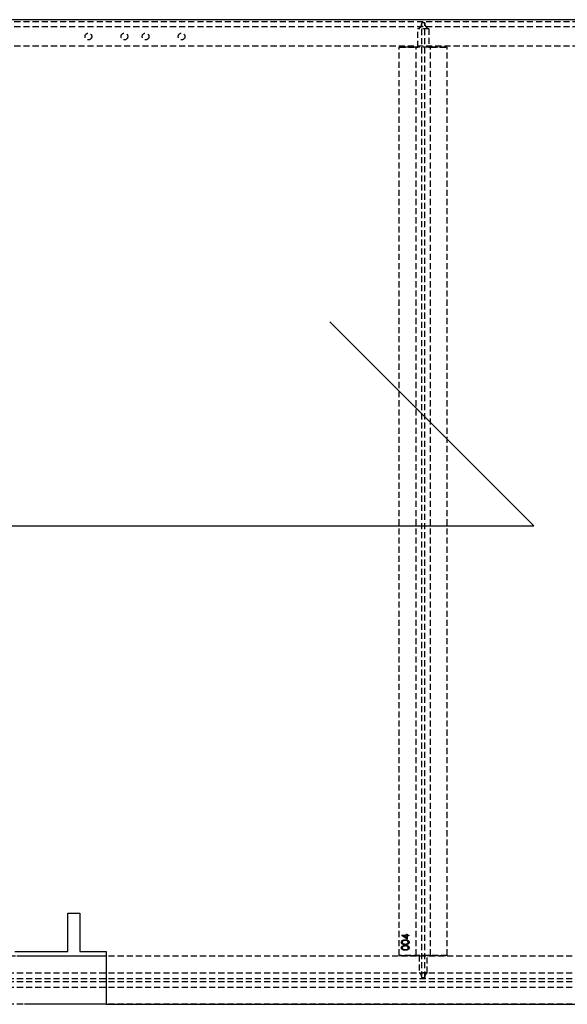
# Model space of a CAD drawing. Header units: millimetres. Extents: x 410 to 11678, y 2765 to 7100.
# Tile 10 of 38: x 3225 to 4365, y 2765 to 4815. Entities that reach past the tile are written whole.
import ezdxf

# ---------------------------------------------------------------- set-up
doc = ezdxf.new("R2010")
doc.units = ezdxf.units.MM
doc.header["$LTSCALE"] = 10
doc.linetypes.add('HIDDEN', pattern=[1.905, 1.27, -0.635])
doc.layers.add('Caillebotis', color=1, linetype='Continuous', lineweight=25)
doc.layers.add('Plancher inferieur', color=7, linetype='Continuous')

msp = doc.modelspace()

# ---------------------------------------------------------------- linework, layer by layer
at = {"layer": 'Caillebotis'}
for p, q in [((7285, 4815.4), (410, 4815.4)), ((4294.8, 3761.9), (3870.5, 4186.2)), ((2444.8, 3761.9), (4294.8, 3761.9)), ((3325, 2875.4), (3325, 2955.4)), ((3325, 2955.4), (3350, 2955.4)), ((3350, 2955.4), (3350, 2875.4)), ((3215, 2875.4), (3325, 2875.4)), ((3350, 2875.4), (3405, 2875.4))]:
    msp.add_line(p, q, dxfattribs=at)
at = {"layer": 'Caillebotis', "linetype": 'Continuous'}
for p, q in [((3405, 2875.4), (3405, 2765.4)), ((3405, 2765.4), (11515, 2765.4))]:
    msp.add_line(p, q, dxfattribs=at)
at = {"layer": 'Caillebotis', "linetype": 'HIDDEN'}
msp.add_line((6680, 2765.4), (3405, 2765.4), dxfattribs=at)
at = {"layer": 'Plancher inferieur', "linetype": 'HIDDEN'}
for p, q in [((7285, 4815.4), (410, 4815.4)), ((7405, 4815.4), (410, 4815.4)), ((6465, 4815.4), (410, 4815.4)), ((6465, 4810.9), (410, 4810.9)), ((6465, 4800.9), (410, 4800.9)), ((4062, 4808.1), (4062, 4808.9)), ((4068, 4808.9), (4062, 4808.9)), ((4062, 2821.3), (4062, 4808.1)), ((4068, 4808.9), (4068, 4808.1)), ((4068, 2821.3), (4068, 4808.1)), ((4053.4, 4758.4), (4053.4, 4796.6)), ((4076.6, 4796.6), (4053.4, 4796.6)), ((4076.6, 4796.6), (4076.6, 4758.4)), ((6465, 4760.4), (410, 4760.4)), ((4015, 2867.4), (4015, 4758.4)), ((4115, 4758.4), (4015, 4758.4)), ((4015, 4758.4), (4050, 4758.4)), ((4050, 4758.4), (4053.4, 4758.4)), ((4053.4, 4758.4), (4050, 4758.4)), ((4050, 2867.4), (4050, 4758.4)), ((4076.6, 4758.4), (4053.4, 4758.4)), ((4076.6, 4758.4), (4080, 4758.4)), ((4080, 4758.4), (4076.6, 4758.4)), ((4080, 4758.4), (4115, 4758.4)), ((4080, 2867.4), (4080, 4758.4)), ((4115, 2867.4), (4115, 4758.4)), ((4030, 2911.3), (4031.6, 2911.3)), ((4030, 2909.6), (4030, 2911.3)), ((4031.6, 2911.3), (4031.6, 2909.6)), ((4019.6, 2909.6), (4030, 2909.6)), ((4019.6, 2909.3), (4019.6, 2909.6)), ((4031.6, 2901.1), (4019.6, 2909.3)), ((4030, 2908.2), (4023.5, 2908.2)), ((4023.5, 2908.2), (4030, 2903.7)), ((4030, 2903.7), (4030, 2908.2)), ((4031.6, 2909.6), (4035, 2909.6)), ((4031.6, 2908.2), (4031.6, 2901.1)), ((4035, 2908.2), (4031.6, 2908.2)), ((4035, 2909.6), (4035, 2908.2)), ((6680, 2865.4), (410, 2865.4)), ((3235, 2865.4), (695, 2865.4)), ((6680, 2865.4), (3405, 2865.4)), ((4115, 2867.4), (4015, 2867.4)), ((4015, 2867.4), (4050, 2867.4)), ((4050, 2867.4), (4056.7, 2867.4)), ((4056.7, 2867.4), (4050, 2867.4)), ((4056.7, 2867.4), (4056.7, 2831.3)), ((4073.4, 2867.4), (4056.7, 2867.4)), ((4073.4, 2831.3), (4073.4, 2867.4)), ((4073.4, 2867.4), (4080, 2867.4)), ((4080, 2867.4), (4073.4, 2867.4)), ((4080, 2867.4), (4115, 2867.4)), ((6680, 2830.4), (410, 2830.4)), ((4073.4, 2831.3), (4056.7, 2831.3)), ((6680, 2818.4), (410, 2818.4)), ((6680, 2812.4), (410, 2812.4)), ((4062, 2821.3), (4062, 2820.4)), ((4068, 2820.4), (4062, 2820.4)), ((4068, 2820.4), (4068, 2821.3)), ((6680, 2800.4), (410, 2800.4)), ((6680, 2765.4), (410, 2765.4))]:
    msp.add_line(p, q, dxfattribs=at)
at = {"layer": 'Plancher inferieur', "linetype": 'Continuous'}
for p, q in [((3405, 2865.4), (3235, 2865.4)), ((3405, 2765.4), (3235, 2765.4))]:
    msp.add_line(p, q, dxfattribs=at)
at = {"layer": 'Plancher inferieur', "linetype": 'HIDDEN'}
for centre in [(3368, 4780.4), (3368, 4780.4), (3443, 4780.4), (3443, 4780.4), (3487, 4780.4), (3487, 4780.4), (3562, 4780.4), (3562, 4780.4)]:
    msp.add_circle(centre, 7, dxfattribs=at)
for centre, start, end in [((4050, 4808.1), 286.5978, 0), ((4080, 4808.1), 180, 253.4022), ((4050, 2821.3), 0, 56.4427), ((4080, 2821.3), 123.5573, 180)]:
    msp.add_arc(centre, 12, start, end, dxfattribs=at)
for points, knots in [([(4019.6, 2894.6), (4019.6, 2894.7), (4019.6, 2894.9), (4019.7, 2895.3), (4019.7, 2895.6), (4019.8, 2895.9), (4020, 2896.3), (4020.1, 2896.6), (4020.3, 2896.9), (4020.5, 2897.2), (4020.7, 2897.5), (4020.9, 2897.8), (4021.2, 2898), (4021.5, 2898.3), (4021.9, 2898.5), (4022.2, 2898.7), (4022.6, 2898.9), (4023, 2899.1), (4023.4, 2899.2), (4023.9, 2899.4), (4024.4, 2899.5), (4025, 2899.6), (4025.6, 2899.7), (4026.2, 2899.7), (4026.8, 2899.7), (4027.3, 2899.7), (4027.5, 2899.7)], [0, 0, 0, 0, 0.033788, 0.067226, 0.099841, 0.132545, 0.16513, 0.198011, 0.23128, 0.265044, 0.299216, 0.334359, 0.369695, 0.406258, 0.443804, 0.482982, 0.523085, 0.565267, 0.609343, 0.656393, 0.705887, 0.758326, 0.813833, 0.872795, 0.934723, 1, 1, 1, 1]), ([(4019.6, 2894.6), (4019.6, 2894.7), (4019.6, 2894.9), (4019.7, 2895.3), (4019.7, 2895.6), (4019.8, 2895.9), (4020, 2896.3), (4020.1, 2896.6), (4020.3, 2896.9), (4020.5, 2897.2), (4020.7, 2897.5), (4020.9, 2897.8), (4021.2, 2898), (4021.5, 2898.3), (4021.9, 2898.5), (4022.2, 2898.7), (4022.6, 2898.9), (4023, 2899.1), (4023.4, 2899.2), (4023.9, 2899.4), (4024.4, 2899.5), (4025, 2899.6), (4025.6, 2899.7), (4026.2, 2899.7), (4026.8, 2899.7), (4027.3, 2899.7), (4027.5, 2899.7)], [0, 0, 0, 0, 0.033788, 0.067226, 0.099841, 0.132545, 0.16513, 0.198011, 0.23128, 0.265044, 0.299216, 0.334359, 0.369695, 0.406258, 0.443804, 0.482982, 0.523085, 0.565267, 0.609343, 0.656393, 0.705887, 0.758326, 0.813833, 0.872795, 0.934723, 1, 1, 1, 1]), ([(4027.5, 2889.6), (4027.3, 2889.6), (4026.8, 2889.6), (4026.1, 2889.6), (4025.5, 2889.6), (4024.9, 2889.7), (4024.3, 2889.8), (4023.8, 2889.9), (4023.4, 2890), (4022.9, 2890.2), (4022.5, 2890.3), (4022.2, 2890.5), (4021.8, 2890.7), (4021.5, 2890.9), (4021.2, 2891.2), (4020.9, 2891.4), (4020.7, 2891.7), (4020.5, 2892), (4020.3, 2892.3), (4020.1, 2892.6), (4020, 2892.9), (4019.8, 2893.2), (4019.7, 2893.5), (4019.7, 2893.9), (4019.6, 2894.2), (4019.6, 2894.4), (4019.6, 2894.6)], [0, 0, 0, 0, 0.06859, 0.133236, 0.194298, 0.251261, 0.304491, 0.354209, 0.400451, 0.443378, 0.483979, 0.523213, 0.561001, 0.597856, 0.633471, 0.668265, 0.702638, 0.736825, 0.77043, 0.803572, 0.835925, 0.86847, 0.900854, 0.933471, 0.96626, 1, 1, 1, 1]), ([(4027.5, 2889.6), (4027.3, 2889.6), (4026.8, 2889.6), (4026.1, 2889.6), (4025.5, 2889.6), (4024.9, 2889.7), (4024.3, 2889.8), (4023.8, 2889.9), (4023.4, 2890), (4022.9, 2890.2), (4022.5, 2890.3), (4022.2, 2890.5), (4021.8, 2890.7), (4021.5, 2890.9), (4021.2, 2891.2), (4020.9, 2891.4), (4020.7, 2891.7), (4020.5, 2892), (4020.3, 2892.3), (4020.1, 2892.6), (4020, 2892.9), (4019.8, 2893.2), (4019.7, 2893.5), (4019.7, 2893.9), (4019.6, 2894.2), (4019.6, 2894.4), (4019.6, 2894.6)], [0, 0, 0, 0, 0.06859, 0.133236, 0.194298, 0.251261, 0.304491, 0.354209, 0.400451, 0.443378, 0.483979, 0.523213, 0.561001, 0.597856, 0.633471, 0.668265, 0.702638, 0.736825, 0.77043, 0.803572, 0.835925, 0.86847, 0.900854, 0.933471, 0.96626, 1, 1, 1, 1]), ([(4027.5, 2898.4), (4027.3, 2898.4), (4027, 2898.4), (4026.5, 2898.4), (4026, 2898.3), (4025.5, 2898.3), (4025.1, 2898.2), (4024.7, 2898.1), (4024.3, 2898), (4023.9, 2897.9), (4023.6, 2897.8), (4023.2, 2897.6), (4022.9, 2897.5), (4022.7, 2897.3), (4022.4, 2897.1), (4022.2, 2896.9), (4022, 2896.7), (4021.8, 2896.4), (4021.5, 2896.1), (4021.3, 2895.6), (4021.2, 2895.1), (4021.2, 2894.8), (4021.2, 2894.6)], [0, 0, 0, 0, 0.0656742, 0.1284727, 0.188155, 0.24508, 0.2994164, 0.3507855, 0.399899, 0.446624, 0.4912021, 0.5333194, 0.5737915, 0.6124609, 0.6495278, 0.6854588, 0.7202839, 0.7540122, 0.819093, 0.8805062, 0.9403177, 1, 1, 1, 1]), ([(4027.5, 2898.4), (4027.3, 2898.4), (4027, 2898.4), (4026.5, 2898.4), (4026, 2898.3), (4025.5, 2898.3), (4025.1, 2898.2), (4024.7, 2898.1), (4024.3, 2898), (4023.9, 2897.9), (4023.6, 2897.8), (4023.2, 2897.6), (4022.9, 2897.5), (4022.7, 2897.3), (4022.4, 2897.1), (4022.2, 2896.9), (4022, 2896.7), (4021.8, 2896.4), (4021.5, 2896.1), (4021.3, 2895.6), (4021.2, 2895.1), (4021.2, 2894.8), (4021.2, 2894.6)], [0, 0, 0, 0, 0.0656742, 0.1284727, 0.188155, 0.24508, 0.2994164, 0.3507855, 0.399899, 0.446624, 0.4912021, 0.5333194, 0.5737915, 0.6124609, 0.6495278, 0.6854588, 0.7202839, 0.7540122, 0.819093, 0.8805062, 0.9403177, 1, 1, 1, 1]), ([(4021.2, 2894.6), (4021.2, 2894.4), (4021.2, 2894.1), (4021.3, 2893.6), (4021.5, 2893.2), (4021.8, 2892.8), (4022, 2892.5), (4022.2, 2892.3), (4022.4, 2892.1), (4022.6, 2891.9), (4022.9, 2891.8), (4023.2, 2891.6), (4023.4, 2891.5), (4023.8, 2891.4), (4024.1, 2891.2), (4024.5, 2891.2), (4024.9, 2891.1), (4025.3, 2891), (4025.8, 2891), (4026.4, 2890.9), (4026.9, 2890.9), (4027.3, 2890.9), (4027.5, 2890.9)], [0, 0, 0, 0, 0.060377, 0.120865, 0.182579, 0.247626, 0.281336, 0.315119, 0.349457, 0.384606, 0.421016, 0.458237, 0.496894, 0.537315, 0.58021, 0.627167, 0.678438, 0.734024, 0.793778, 0.857736, 0.926709, 1, 1, 1, 1]), ([(4021.2, 2894.6), (4021.2, 2894.4), (4021.2, 2894.1), (4021.3, 2893.6), (4021.5, 2893.2), (4021.8, 2892.8), (4022, 2892.5), (4022.2, 2892.3), (4022.4, 2892.1), (4022.6, 2891.9), (4022.9, 2891.8), (4023.2, 2891.6), (4023.4, 2891.5), (4023.8, 2891.4), (4024.1, 2891.2), (4024.5, 2891.2), (4024.9, 2891.1), (4025.3, 2891), (4025.8, 2891), (4026.4, 2890.9), (4026.9, 2890.9), (4027.3, 2890.9), (4027.5, 2890.9)], [0, 0, 0, 0, 0.060377, 0.120865, 0.182579, 0.247626, 0.281336, 0.315119, 0.349457, 0.384606, 0.421016, 0.458237, 0.496894, 0.537315, 0.58021, 0.627167, 0.678438, 0.734024, 0.793778, 0.857736, 0.926709, 1, 1, 1, 1]), ([(4027.5, 2899.7), (4027.8, 2899.7), (4028.2, 2899.7), (4028.9, 2899.7), (4029.5, 2899.7), (4030.1, 2899.6), (4030.6, 2899.5), (4031.1, 2899.4), (4031.6, 2899.2), (4032, 2899.1), (4032.4, 2898.9), (4032.8, 2898.7), (4033.2, 2898.5), (4033.5, 2898.3), (4033.8, 2898), (4034.1, 2897.8), (4034.3, 2897.5), (4034.6, 2897.2), (4034.8, 2896.9), (4034.9, 2896.6), (4035.1, 2896.3), (4035.2, 2896), (4035.3, 2895.6), (4035.4, 2895.3), (4035.4, 2894.9), (4035.4, 2894.7), (4035.4, 2894.6)], [0, 0, 0, 0, 0.065069, 0.127067, 0.185532, 0.240785, 0.293004, 0.342556, 0.388955, 0.432815, 0.474671, 0.514821, 0.553655, 0.591479, 0.627861, 0.663639, 0.698823, 0.733433, 0.76763, 0.801074, 0.83425, 0.86697, 0.899712, 0.932696, 0.966173, 1, 1, 1, 1]), ([(4027.5, 2899.7), (4027.8, 2899.7), (4028.2, 2899.7), (4028.9, 2899.7), (4029.5, 2899.7), (4030.1, 2899.6), (4030.6, 2899.5), (4031.1, 2899.4), (4031.6, 2899.2), (4032, 2899.1), (4032.4, 2898.9), (4032.8, 2898.7), (4033.2, 2898.5), (4033.5, 2898.3), (4033.8, 2898), (4034.1, 2897.8), (4034.3, 2897.5), (4034.6, 2897.2), (4034.8, 2896.9), (4034.9, 2896.6), (4035.1, 2896.3), (4035.2, 2896), (4035.3, 2895.6), (4035.4, 2895.3), (4035.4, 2894.9), (4035.4, 2894.7), (4035.4, 2894.6)], [0, 0, 0, 0, 0.065069, 0.127067, 0.185532, 0.240785, 0.293004, 0.342556, 0.388955, 0.432815, 0.474671, 0.514821, 0.553655, 0.591479, 0.627861, 0.663639, 0.698823, 0.733433, 0.76763, 0.801074, 0.83425, 0.86697, 0.899712, 0.932696, 0.966173, 1, 1, 1, 1]), ([(4031.3, 2897.8), (4031.2, 2897.9), (4030.9, 2898), (4030.5, 2898.1), (4030, 2898.2), (4029.6, 2898.3), (4029.1, 2898.3), (4028.6, 2898.4), (4028.1, 2898.4), (4027.7, 2898.4), (4027.5, 2898.4)], [0, 0, 0, 0, 0.110588, 0.224542, 0.342503, 0.464324, 0.590756, 0.722227, 0.858843, 1, 1, 1, 1]), ([(4031.3, 2897.8), (4031.2, 2897.9), (4030.9, 2898), (4030.5, 2898.1), (4030, 2898.2), (4029.6, 2898.3), (4029.1, 2898.3), (4028.6, 2898.4), (4028.1, 2898.4), (4027.7, 2898.4), (4027.5, 2898.4)], [0, 0, 0, 0, 0.110588, 0.224542, 0.342503, 0.464324, 0.590756, 0.722227, 0.858843, 1, 1, 1, 1]), ([(4035.4, 2894.6), (4035.4, 2894.4), (4035.4, 2894.2), (4035.4, 2893.9), (4035.3, 2893.5), (4035.2, 2893.2), (4035.1, 2892.9), (4034.9, 2892.6), (4034.8, 2892.3), (4034.6, 2892), (4034.4, 2891.7), (4034.1, 2891.4), (4033.8, 2891.2), (4033.5, 2891), (4033.2, 2890.7), (4032.9, 2890.5), (4032.5, 2890.4), (4032.1, 2890.2), (4031.7, 2890), (4031.2, 2889.9), (4030.7, 2889.8), (4030.1, 2889.7), (4029.5, 2889.6), (4028.9, 2889.6), (4028.2, 2889.6), (4027.8, 2889.6), (4027.5, 2889.6)], [0, 0, 0, 0, 0.033789, 0.066625, 0.099289, 0.131367, 0.163592, 0.196113, 0.228912, 0.26217, 0.296004, 0.330232, 0.365076, 0.400968, 0.437877, 0.475966, 0.51564, 0.556675, 0.600028, 0.64669, 0.696419, 0.749772, 0.80685, 0.86743, 0.931884, 1, 1, 1, 1]), ([(4027.5, 2890.9), (4027.7, 2890.9), (4028.1, 2890.9), (4028.7, 2890.9), (4029.2, 2891), (4029.7, 2891), (4030.1, 2891.1), (4030.6, 2891.1), (4030.9, 2891.2), (4031.3, 2891.4), (4031.6, 2891.5), (4031.9, 2891.6), (4032.1, 2891.8), (4032.4, 2891.9), (4032.6, 2892.1), (4032.8, 2892.3), (4033, 2892.5), (4033.3, 2892.8), (4033.5, 2893.2), (4033.7, 2893.6), (4033.8, 2894.1), (4033.9, 2894.4), (4033.9, 2894.6)], [0, 0, 0, 0, 0.0729549, 0.1415912, 0.2055735, 0.2653145, 0.3206133, 0.3714769, 0.4184527, 0.4613639, 0.5018009, 0.5404737, 0.5778519, 0.6142764, 0.6496597, 0.6842827, 0.718344, 0.7520677, 0.8176428, 0.8797157, 0.9399624, 1, 1, 1, 1]), ([(4027.5, 2890.9), (4027.7, 2890.9), (4028.1, 2890.9), (4028.7, 2890.9), (4029.2, 2891), (4029.7, 2891), (4030.1, 2891.1), (4030.6, 2891.1), (4030.9, 2891.2), (4031.3, 2891.4), (4031.6, 2891.5), (4031.9, 2891.6), (4032.1, 2891.8), (4032.4, 2891.9), (4032.6, 2892.1), (4032.8, 2892.3), (4033, 2892.5), (4033.3, 2892.8), (4033.5, 2893.2), (4033.7, 2893.6), (4033.8, 2894.1), (4033.9, 2894.4), (4033.9, 2894.6)], [0, 0, 0, 0, 0.0729549, 0.1415912, 0.2055735, 0.2653145, 0.3206133, 0.3714769, 0.4184527, 0.4613639, 0.5018009, 0.5404737, 0.5778519, 0.6142764, 0.6496597, 0.6842827, 0.718344, 0.7520677, 0.8176428, 0.8797157, 0.9399624, 1, 1, 1, 1]), ([(4035.4, 2894.6), (4035.4, 2894.4), (4035.4, 2894.2), (4035.4, 2893.9), (4035.3, 2893.5), (4035.2, 2893.2), (4035.1, 2892.9), (4034.9, 2892.6), (4034.8, 2892.3), (4034.6, 2892), (4034.4, 2891.7), (4034.1, 2891.4), (4033.8, 2891.2), (4033.5, 2891), (4033.2, 2890.7), (4032.9, 2890.5), (4032.5, 2890.4), (4032.1, 2890.2), (4031.7, 2890), (4031.2, 2889.9), (4030.7, 2889.8), (4030.1, 2889.7), (4029.5, 2889.6), (4028.9, 2889.6), (4028.2, 2889.6), (4027.8, 2889.6), (4027.5, 2889.6)], [0, 0, 0, 0, 0.033789, 0.066625, 0.099289, 0.131367, 0.163592, 0.196113, 0.228912, 0.26217, 0.296004, 0.330232, 0.365076, 0.400968, 0.437877, 0.475966, 0.51564, 0.556675, 0.600028, 0.64669, 0.696419, 0.749772, 0.80685, 0.86743, 0.931884, 1, 1, 1, 1]), ([(4033.9, 2894.6), (4033.9, 2894.8), (4033.8, 2895.1), (4033.7, 2895.6), (4033.5, 2896.1), (4033.3, 2896.4), (4033.1, 2896.7), (4032.9, 2896.9), (4032.6, 2897.1), (4032.4, 2897.3), (4032.2, 2897.4), (4031.9, 2897.6), (4031.6, 2897.7), (4031.4, 2897.8), (4031.3, 2897.8)], [0, 0, 0, 0, 0.1128018, 0.2252034, 0.3396628, 0.459731, 0.5217844, 0.5839687, 0.6482104, 0.7139105, 0.781027, 0.8514662, 0.9240585, 1, 1, 1, 1]), ([(4033.9, 2894.6), (4033.9, 2894.8), (4033.8, 2895.1), (4033.7, 2895.6), (4033.5, 2896.1), (4033.3, 2896.4), (4033.1, 2896.7), (4032.9, 2896.9), (4032.6, 2897.1), (4032.4, 2897.3), (4032.2, 2897.4), (4031.9, 2897.6), (4031.6, 2897.7), (4031.4, 2897.8), (4031.3, 2897.8)], [0, 0, 0, 0, 0.1128018, 0.2252034, 0.3396628, 0.459731, 0.5217844, 0.5839687, 0.6482104, 0.7139105, 0.781027, 0.8514662, 0.9240585, 1, 1, 1, 1]), ([(4019.6, 2883), (4019.6, 2883.1), (4019.6, 2883.4), (4019.7, 2883.7), (4019.7, 2884.1), (4019.8, 2884.4), (4020, 2884.7), (4020.1, 2885.1), (4020.3, 2885.4), (4020.5, 2885.7), (4020.7, 2885.9), (4020.9, 2886.2), (4021.2, 2886.5), (4021.5, 2886.7), (4021.9, 2886.9), (4022.2, 2887.2), (4022.6, 2887.3), (4023, 2887.5), (4023.4, 2887.7), (4023.9, 2887.8), (4024.4, 2887.9), (4025, 2888), (4025.6, 2888.1), (4026.2, 2888.2), (4026.8, 2888.2), (4027.3, 2888.2), (4027.5, 2888.2)], [0, 0, 0, 0, 0.033788, 0.067226, 0.099841, 0.132545, 0.16513, 0.198011, 0.23128, 0.265044, 0.299216, 0.334359, 0.369695, 0.406258, 0.443804, 0.482982, 0.523085, 0.565267, 0.609343, 0.656393, 0.705887, 0.758326, 0.813833, 0.872795, 0.934723, 1, 1, 1, 1]), ([(4019.6, 2883), (4019.6, 2883.1), (4019.6, 2883.4), (4019.7, 2883.7), (4019.7, 2884.1), (4019.8, 2884.4), (4020, 2884.7), (4020.1, 2885.1), (4020.3, 2885.4), (4020.5, 2885.7), (4020.7, 2885.9), (4020.9, 2886.2), (4021.2, 2886.5), (4021.5, 2886.7), (4021.9, 2886.9), (4022.2, 2887.2), (4022.6, 2887.3), (4023, 2887.5), (4023.4, 2887.7), (4023.9, 2887.8), (4024.4, 2887.9), (4025, 2888), (4025.6, 2888.1), (4026.2, 2888.2), (4026.8, 2888.2), (4027.3, 2888.2), (4027.5, 2888.2)], [0, 0, 0, 0, 0.033788, 0.067226, 0.099841, 0.132545, 0.16513, 0.198011, 0.23128, 0.265044, 0.299216, 0.334359, 0.369695, 0.406258, 0.443804, 0.482982, 0.523085, 0.565267, 0.609343, 0.656393, 0.705887, 0.758326, 0.813833, 0.872795, 0.934723, 1, 1, 1, 1]), ([(4027.5, 2878), (4027.3, 2878), (4026.8, 2878), (4026.1, 2878), (4025.5, 2878.1), (4024.9, 2878.2), (4024.3, 2878.3), (4023.8, 2878.4), (4023.4, 2878.5), (4022.9, 2878.6), (4022.5, 2878.8), (4022.2, 2879), (4021.8, 2879.2), (4021.5, 2879.4), (4021.2, 2879.6), (4020.9, 2879.9), (4020.7, 2880.2), (4020.5, 2880.4), (4020.3, 2880.7), (4020.1, 2881), (4020, 2881.3), (4019.8, 2881.7), (4019.7, 2882), (4019.7, 2882.3), (4019.6, 2882.7), (4019.6, 2882.9), (4019.6, 2883)], [0, 0, 0, 0, 0.06859, 0.133236, 0.194298, 0.251261, 0.304491, 0.354209, 0.400451, 0.443378, 0.483979, 0.523213, 0.561001, 0.597856, 0.633471, 0.668265, 0.702638, 0.736825, 0.77043, 0.803572, 0.835925, 0.86847, 0.900854, 0.933471, 0.96626, 1, 1, 1, 1]), ([(4027.5, 2878), (4027.3, 2878), (4026.8, 2878), (4026.1, 2878), (4025.5, 2878.1), (4024.9, 2878.2), (4024.3, 2878.3), (4023.8, 2878.4), (4023.4, 2878.5), (4022.9, 2878.6), (4022.5, 2878.8), (4022.2, 2879), (4021.8, 2879.2), (4021.5, 2879.4), (4021.2, 2879.6), (4020.9, 2879.9), (4020.7, 2880.2), (4020.5, 2880.4), (4020.3, 2880.7), (4020.1, 2881), (4020, 2881.3), (4019.8, 2881.7), (4019.7, 2882), (4019.7, 2882.3), (4019.6, 2882.7), (4019.6, 2882.9), (4019.6, 2883)], [0, 0, 0, 0, 0.06859, 0.133236, 0.194298, 0.251261, 0.304491, 0.354209, 0.400451, 0.443378, 0.483979, 0.523213, 0.561001, 0.597856, 0.633471, 0.668265, 0.702638, 0.736825, 0.77043, 0.803572, 0.835925, 0.86847, 0.900854, 0.933471, 0.96626, 1, 1, 1, 1]), ([(4027.5, 2886.9), (4027.3, 2886.9), (4027, 2886.9), (4026.5, 2886.8), (4026, 2886.8), (4025.5, 2886.7), (4025.1, 2886.7), (4024.7, 2886.6), (4024.3, 2886.5), (4023.9, 2886.4), (4023.6, 2886.2), (4023.2, 2886.1), (4022.9, 2885.9), (4022.7, 2885.8), (4022.4, 2885.6), (4022.2, 2885.4), (4022, 2885.2), (4021.8, 2884.9), (4021.5, 2884.5), (4021.3, 2884), (4021.2, 2883.6), (4021.2, 2883.2), (4021.2, 2883.1)], [0, 0, 0, 0, 0.065674, 0.128473, 0.188155, 0.24508, 0.299416, 0.350785, 0.399899, 0.446624, 0.491202, 0.533319, 0.573791, 0.612461, 0.649528, 0.685459, 0.720284, 0.754012, 0.819093, 0.880506, 0.940318, 1, 1, 1, 1]), ([(4027.5, 2886.9), (4027.3, 2886.9), (4027, 2886.9), (4026.5, 2886.8), (4026, 2886.8), (4025.5, 2886.7), (4025.1, 2886.7), (4024.7, 2886.6), (4024.3, 2886.5), (4023.9, 2886.4), (4023.6, 2886.2), (4023.2, 2886.1), (4022.9, 2885.9), (4022.7, 2885.8), (4022.4, 2885.6), (4022.2, 2885.4), (4022, 2885.2), (4021.8, 2884.9), (4021.5, 2884.5), (4021.3, 2884), (4021.2, 2883.6), (4021.2, 2883.2), (4021.2, 2883.1)], [0, 0, 0, 0, 0.065674, 0.128473, 0.188155, 0.24508, 0.299416, 0.350785, 0.399899, 0.446624, 0.491202, 0.533319, 0.573791, 0.612461, 0.649528, 0.685459, 0.720284, 0.754012, 0.819093, 0.880506, 0.940318, 1, 1, 1, 1]), ([(4021.2, 2883.1), (4021.2, 2882.9), (4021.2, 2882.6), (4021.3, 2882.1), (4021.5, 2881.6), (4021.8, 2881.2), (4022, 2881), (4022.2, 2880.8), (4022.4, 2880.6), (4022.6, 2880.4), (4022.9, 2880.2), (4023.2, 2880.1), (4023.4, 2879.9), (4023.8, 2879.8), (4024.1, 2879.7), (4024.5, 2879.6), (4024.9, 2879.5), (4025.3, 2879.5), (4025.8, 2879.4), (4026.4, 2879.4), (4026.9, 2879.4), (4027.3, 2879.4), (4027.5, 2879.4)], [0, 0, 0, 0, 0.060377, 0.120865, 0.182579, 0.247626, 0.281336, 0.315119, 0.349457, 0.384606, 0.421016, 0.458237, 0.496894, 0.537315, 0.58021, 0.627167, 0.678438, 0.734024, 0.793778, 0.857736, 0.926709, 1, 1, 1, 1]), ([(4021.2, 2883.1), (4021.2, 2882.9), (4021.2, 2882.6), (4021.3, 2882.1), (4021.5, 2881.6), (4021.8, 2881.2), (4022, 2881), (4022.2, 2880.8), (4022.4, 2880.6), (4022.6, 2880.4), (4022.9, 2880.2), (4023.2, 2880.1), (4023.4, 2879.9), (4023.8, 2879.8), (4024.1, 2879.7), (4024.5, 2879.6), (4024.9, 2879.5), (4025.3, 2879.5), (4025.8, 2879.4), (4026.4, 2879.4), (4026.9, 2879.4), (4027.3, 2879.4), (4027.5, 2879.4)], [0, 0, 0, 0, 0.060377, 0.120865, 0.182579, 0.247626, 0.281336, 0.315119, 0.349457, 0.384606, 0.421016, 0.458237, 0.496894, 0.537315, 0.58021, 0.627167, 0.678438, 0.734024, 0.793778, 0.857736, 0.926709, 1, 1, 1, 1]), ([(4027.5, 2888.2), (4027.8, 2888.2), (4028.2, 2888.2), (4028.9, 2888.2), (4029.5, 2888.1), (4030.1, 2888), (4030.6, 2887.9), (4031.1, 2887.8), (4031.6, 2887.7), (4032, 2887.5), (4032.4, 2887.4), (4032.8, 2887.2), (4033.2, 2887), (4033.5, 2886.7), (4033.8, 2886.5), (4034.1, 2886.2), (4034.3, 2886), (4034.6, 2885.7), (4034.8, 2885.4), (4034.9, 2885.1), (4035.1, 2884.7), (4035.2, 2884.4), (4035.3, 2884.1), (4035.4, 2883.7), (4035.4, 2883.4), (4035.4, 2883.1), (4035.4, 2883)], [0, 0, 0, 0, 0.065069, 0.127067, 0.185532, 0.240785, 0.293004, 0.342556, 0.388955, 0.432815, 0.474671, 0.514821, 0.553655, 0.591479, 0.627861, 0.663639, 0.698823, 0.733433, 0.76763, 0.801074, 0.83425, 0.86697, 0.899712, 0.932696, 0.966173, 1, 1, 1, 1]), ([(4027.5, 2888.2), (4027.8, 2888.2), (4028.2, 2888.2), (4028.9, 2888.2), (4029.5, 2888.1), (4030.1, 2888), (4030.6, 2887.9), (4031.1, 2887.8), (4031.6, 2887.7), (4032, 2887.5), (4032.4, 2887.4), (4032.8, 2887.2), (4033.2, 2887), (4033.5, 2886.7), (4033.8, 2886.5), (4034.1, 2886.2), (4034.3, 2886), (4034.6, 2885.7), (4034.8, 2885.4), (4034.9, 2885.1), (4035.1, 2884.7), (4035.2, 2884.4), (4035.3, 2884.1), (4035.4, 2883.7), (4035.4, 2883.4), (4035.4, 2883.1), (4035.4, 2883)], [0, 0, 0, 0, 0.065069, 0.127067, 0.185532, 0.240785, 0.293004, 0.342556, 0.388955, 0.432815, 0.474671, 0.514821, 0.553655, 0.591479, 0.627861, 0.663639, 0.698823, 0.733433, 0.76763, 0.801074, 0.83425, 0.86697, 0.899712, 0.932696, 0.966173, 1, 1, 1, 1]), ([(4031.3, 2886.3), (4031.2, 2886.3), (4030.9, 2886.4), (4030.5, 2886.5), (4030, 2886.6), (4029.6, 2886.7), (4029.1, 2886.8), (4028.6, 2886.8), (4028.1, 2886.9), (4027.7, 2886.9), (4027.5, 2886.9)], [0, 0, 0, 0, 0.110588, 0.224542, 0.342503, 0.464324, 0.590756, 0.722227, 0.858843, 1, 1, 1, 1]), ([(4031.3, 2886.3), (4031.2, 2886.3), (4030.9, 2886.4), (4030.5, 2886.5), (4030, 2886.6), (4029.6, 2886.7), (4029.1, 2886.8), (4028.6, 2886.8), (4028.1, 2886.9), (4027.7, 2886.9), (4027.5, 2886.9)], [0, 0, 0, 0, 0.110588, 0.224542, 0.342503, 0.464324, 0.590756, 0.722227, 0.858843, 1, 1, 1, 1]), ([(4027.5, 2879.4), (4027.7, 2879.4), (4028.1, 2879.4), (4028.7, 2879.4), (4029.2, 2879.4), (4029.7, 2879.5), (4030.1, 2879.5), (4030.6, 2879.6), (4030.9, 2879.7), (4031.3, 2879.8), (4031.6, 2879.9), (4031.9, 2880.1), (4032.1, 2880.2), (4032.4, 2880.4), (4032.6, 2880.6), (4032.8, 2880.7), (4033, 2881), (4033.3, 2881.2), (4033.5, 2881.6), (4033.7, 2882.1), (4033.8, 2882.6), (4033.9, 2882.9), (4033.9, 2883.1)], [0, 0, 0, 0, 0.072955, 0.141591, 0.205573, 0.265315, 0.320613, 0.371477, 0.418453, 0.461364, 0.501801, 0.540474, 0.577852, 0.614276, 0.64966, 0.684283, 0.718344, 0.752068, 0.817643, 0.879716, 0.939962, 1, 1, 1, 1]), ([(4027.5, 2879.4), (4027.7, 2879.4), (4028.1, 2879.4), (4028.7, 2879.4), (4029.2, 2879.4), (4029.7, 2879.5), (4030.1, 2879.5), (4030.6, 2879.6), (4030.9, 2879.7), (4031.3, 2879.8), (4031.6, 2879.9), (4031.9, 2880.1), (4032.1, 2880.2), (4032.4, 2880.4), (4032.6, 2880.6), (4032.8, 2880.7), (4033, 2881), (4033.3, 2881.2), (4033.5, 2881.6), (4033.7, 2882.1), (4033.8, 2882.6), (4033.9, 2882.9), (4033.9, 2883.1)], [0, 0, 0, 0, 0.072955, 0.141591, 0.205573, 0.265315, 0.320613, 0.371477, 0.418453, 0.461364, 0.501801, 0.540474, 0.577852, 0.614276, 0.64966, 0.684283, 0.718344, 0.752068, 0.817643, 0.879716, 0.939962, 1, 1, 1, 1]), ([(4035.4, 2883), (4035.4, 2882.9), (4035.4, 2882.7), (4035.4, 2882.3), (4035.3, 2882), (4035.2, 2881.7), (4035.1, 2881.3), (4034.9, 2881), (4034.8, 2880.7), (4034.6, 2880.4), (4034.4, 2880.2), (4034.1, 2879.9), (4033.8, 2879.7), (4033.5, 2879.4), (4033.2, 2879.2), (4032.9, 2879), (4032.5, 2878.8), (4032.1, 2878.6), (4031.7, 2878.5), (4031.2, 2878.4), (4030.7, 2878.3), (4030.1, 2878.2), (4029.5, 2878.1), (4028.9, 2878), (4028.2, 2878), (4027.8, 2878), (4027.5, 2878)], [0, 0, 0, 0, 0.033789, 0.066625, 0.099289, 0.131367, 0.163592, 0.196113, 0.228912, 0.26217, 0.296004, 0.330232, 0.365076, 0.400968, 0.437877, 0.475966, 0.51564, 0.556675, 0.600028, 0.64669, 0.696419, 0.749772, 0.80685, 0.86743, 0.931884, 1, 1, 1, 1]), ([(4035.4, 2883), (4035.4, 2882.9), (4035.4, 2882.7), (4035.4, 2882.3), (4035.3, 2882), (4035.2, 2881.7), (4035.1, 2881.3), (4034.9, 2881), (4034.8, 2880.7), (4034.6, 2880.4), (4034.4, 2880.2), (4034.1, 2879.9), (4033.8, 2879.7), (4033.5, 2879.4), (4033.2, 2879.2), (4032.9, 2879), (4032.5, 2878.8), (4032.1, 2878.6), (4031.7, 2878.5), (4031.2, 2878.4), (4030.7, 2878.3), (4030.1, 2878.2), (4029.5, 2878.1), (4028.9, 2878), (4028.2, 2878), (4027.8, 2878), (4027.5, 2878)], [0, 0, 0, 0, 0.033789, 0.066625, 0.099289, 0.131367, 0.163592, 0.196113, 0.228912, 0.26217, 0.296004, 0.330232, 0.365076, 0.400968, 0.437877, 0.475966, 0.51564, 0.556675, 0.600028, 0.64669, 0.696419, 0.749772, 0.80685, 0.86743, 0.931884, 1, 1, 1, 1]), ([(4033.9, 2883.1), (4033.9, 2883.2), (4033.8, 2883.6), (4033.7, 2884.1), (4033.5, 2884.5), (4033.3, 2884.9), (4033.1, 2885.2), (4032.9, 2885.4), (4032.6, 2885.6), (4032.4, 2885.7), (4032.2, 2885.9), (4031.9, 2886), (4031.6, 2886.2), (4031.4, 2886.3), (4031.3, 2886.3)], [0, 0, 0, 0, 0.1128018, 0.2252034, 0.3396628, 0.459731, 0.5217844, 0.5839687, 0.6482104, 0.7139105, 0.781027, 0.8514662, 0.9240585, 1, 1, 1, 1]), ([(4033.9, 2883.1), (4033.9, 2883.2), (4033.8, 2883.6), (4033.7, 2884.1), (4033.5, 2884.5), (4033.3, 2884.9), (4033.1, 2885.2), (4032.9, 2885.4), (4032.6, 2885.6), (4032.4, 2885.7), (4032.2, 2885.9), (4031.9, 2886), (4031.6, 2886.2), (4031.4, 2886.3), (4031.3, 2886.3)], [0, 0, 0, 0, 0.1128018, 0.2252034, 0.3396628, 0.459731, 0.5217844, 0.5839687, 0.6482104, 0.7139105, 0.781027, 0.8514662, 0.9240585, 1, 1, 1, 1])]:
    msp.add_open_spline(points, degree=3, knots=knots, dxfattribs=at)

doc.saveas('drawing.dxf')
